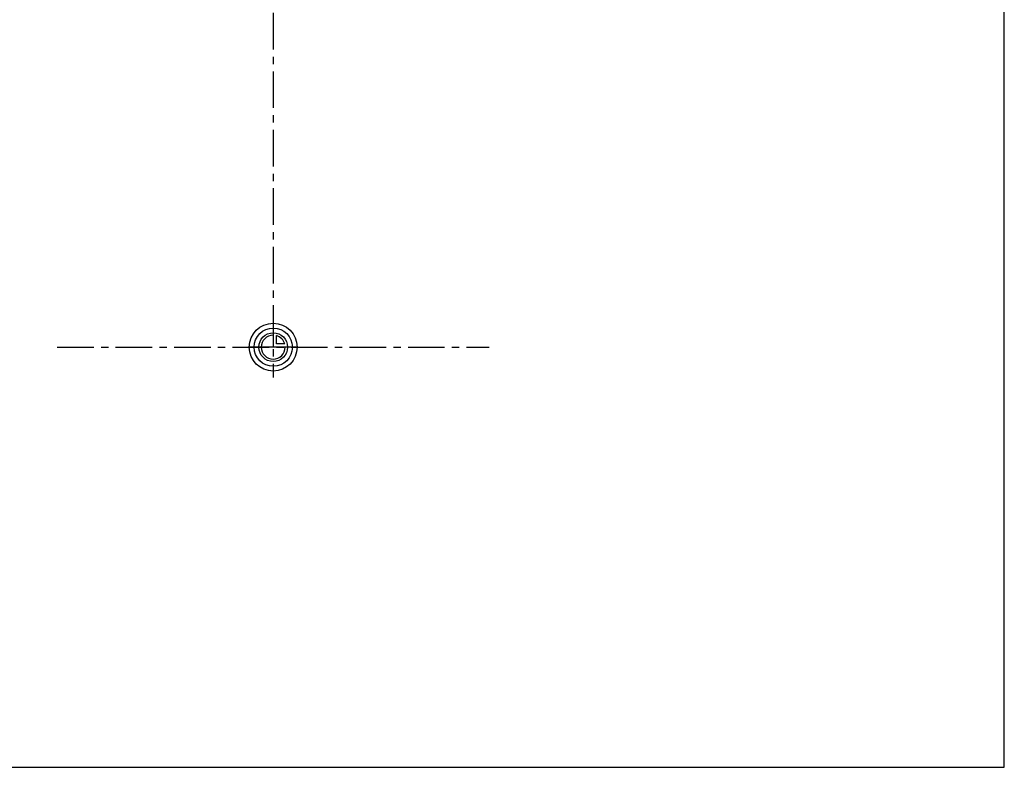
# Model space of a CAD drawing. Header units: millimetres. Extents: x 0 to 1000, y 0 to 1000.
# Tile 1 of 3: x 341 to 1000, y 0 to 500. Entities that reach past the tile are written whole.
import ezdxf

# ---------------------------------------------------------------- set-up
doc = ezdxf.new("R2010")
doc.units = ezdxf.units.MM
doc.header["$LTSCALE"] = 65.185185
doc.linetypes.add('CENTER', pattern=[0.6, 0.375, -0.075, 0.075, -0.075])
doc.layers.get('0').update_dxf_attribs({"linetype": 'CONTINUOUS'})
for name, color, linetype in [('ACHSEN_S', 7, 'CONTINUOUS'), ('KOERPER', 7, 'CONTINUOUS'), ('KURVEN', 7, 'CONTINUOUS')]:
    doc.layers.add(name, color=color, linetype=linetype)

msp = doc.modelspace()

# ---------------------------------------------------------------- linework, layer by layer
at = {"color": 7, "linetype": 'Continuous'}
for p, q in [((1000, 0), (1000, 1000)), ((0, 0), (1000, 0))]:
    msp.add_line(p, q, dxfattribs=at)
at = {"layer": 'ACHSEN_S', "color": 2, "linetype": 'CENTER'}
msp.add_line((511, 739.22), (511, 260.78), dxfattribs=at)
at = {"layer": 'KOERPER', "color": 2, "linetype": 'CENTER'}
msp.add_line((366.5, 281), (655.5, 281), dxfattribs=at)
at = {"layer": 'KURVEN', "color": 40, "linetype": 'Continuous'}
for p, q in [((511, 290.6), (511, 281)), ((513.2, 283.2), (513.2, 288.69)), ((518.69, 283.2), (513.2, 283.2)), ((527, 281), (495, 281))]:
    msp.add_line(p, q, dxfattribs=at)
for radius in [16, 12.8, 9.6]:
    msp.add_circle((511, 281), radius, dxfattribs=at)
for start, end in [(90, 360), (15.96201, 74.03799)]:
    msp.add_arc((511, 281), 8, start, end, dxfattribs=at)

doc.saveas('drawing.dxf')
